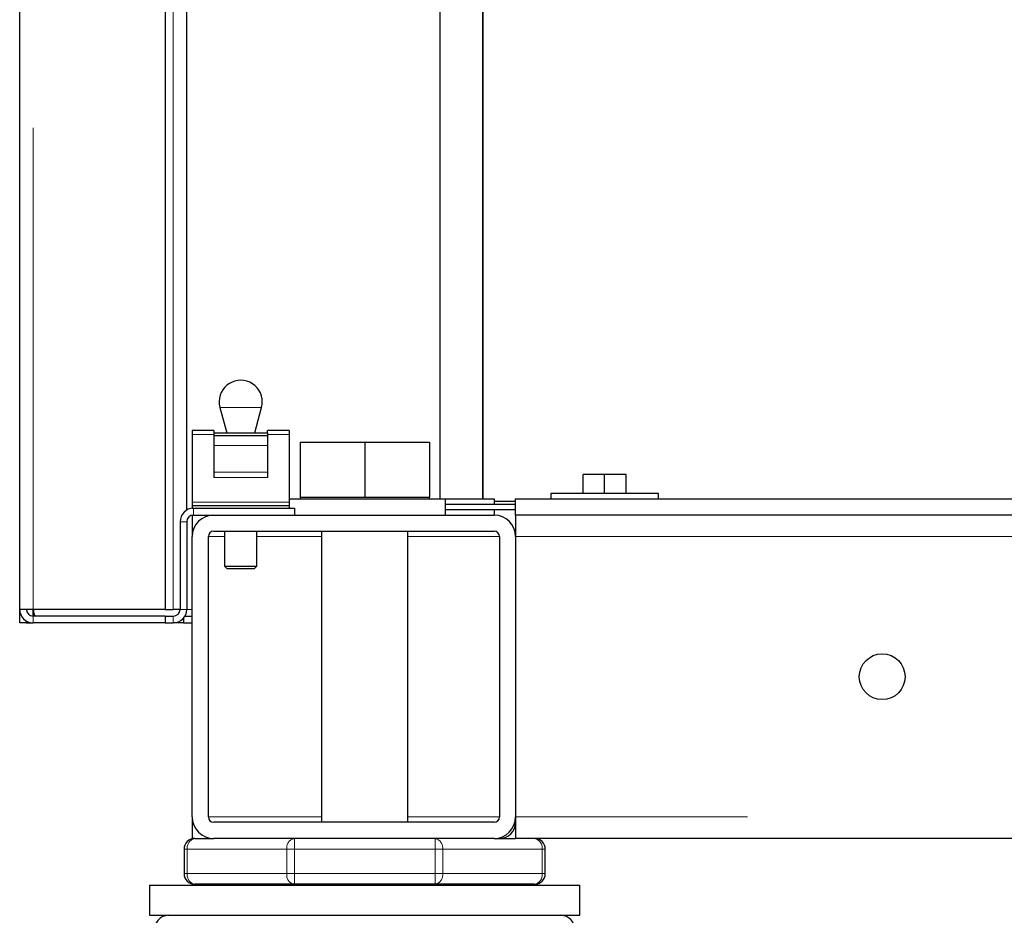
# Model space of a CAD drawing. Header units: millimetres. Extents: x 31 to 245, y 68 to 148.
# Tile 22 of 72: x 97.03 to 100.68, y 69.65 to 72.97. Entities that reach past the tile are written whole.
import ezdxf

# ---------------------------------------------------------------- set-up
doc = ezdxf.new("R2010")
doc.units = ezdxf.units.MM
doc.linetypes.add('PHANTOM', pattern=[12.7, 6.35, -1.27, 1.27, -1.27, 1.27, -1.27])

msp = doc.modelspace()

# ---------------------------------------------------------------- linework, layer by layer
at = {"color": 7, "linetype": 'Continuous', "lineweight": 25}
for p, q in [((97.0287, 70.7848), (97.0287, 97.9848)), ((97.5687, 97.4806), (97.5687, 70.7848)), ((97.6487, 71.1531), (97.6487, 97.4006)), ((98.5887, 71.1948), (98.5887, 88.6048)), ((98.7457, 88.6048), (98.7457, 71.1948)), ((98.7487, 71.1948), (98.7487, 88.6048)), ((97.7715, 71.5341), (97.7969, 71.4393)), ((97.9006, 71.4393), (97.926, 71.5341)), ((97.7487, 71.4478), (97.6687, 71.4478)), ((97.6687, 71.4478), (97.6687, 71.433)), ((97.6687, 71.433), (97.6687, 71.183)), ((97.7487, 71.4478), (97.7487, 71.4393)), ((97.7487, 71.4393), (97.9487, 71.4393)), ((97.7487, 71.4393), (97.7487, 71.4299)), ((97.7487, 71.4299), (97.9487, 71.4299)), ((97.7487, 71.4299), (97.7487, 71.393)), ((98.0287, 71.4478), (97.9487, 71.4478)), ((97.9487, 71.4393), (97.9487, 71.4478)), ((97.9487, 71.4393), (97.9487, 71.4299)), ((97.9487, 71.4299), (97.9487, 71.393)), ((98.0287, 71.4478), (98.0287, 71.433)), ((98.0287, 71.433), (98.0287, 71.183)), ((97.7487, 71.393), (97.7487, 71.2935)), ((97.9487, 71.393), (97.9487, 71.2935)), ((98.0687, 71.4048), (98.0687, 71.2008)), ((98.0687, 71.4048), (98.3087, 71.4048)), ((98.3087, 71.4048), (98.3087, 71.2008)), ((98.3087, 71.4048), (98.5487, 71.4048)), ((98.5487, 71.4048), (98.5487, 71.2008)), ((97.7487, 71.2935), (97.7487, 71.2739)), ((97.9487, 71.2935), (97.9487, 71.2739)), ((99.1187, 71.2148), (99.1187, 71.2848)), ((99.1987, 71.2848), (99.1187, 71.2848)), ((99.1987, 71.2148), (99.1987, 71.2848)), ((99.2787, 71.2848), (99.1987, 71.2848)), ((99.2787, 71.2148), (99.2787, 71.2848)), ((98.0687, 71.2008), (98.0687, 71.1948)), ((98.0687, 71.2008), (98.1887, 71.2008)), ((98.1887, 71.2008), (98.3087, 71.2008)), ((98.3087, 71.2008), (98.4287, 71.2008)), ((98.4287, 71.2008), (98.5487, 71.2008)), ((98.5487, 71.1948), (98.5487, 71.2008)), ((98.9987, 71.2148), (98.9987, 71.1948)), ((99.0084, 71.2148), (98.9987, 71.2148)), ((99.3987, 71.2148), (99.0084, 71.2148)), ((99.3987, 71.1948), (99.3987, 71.2148)), ((97.6687, 71.183), (97.6687, 71.1698)), ((97.6687, 71.1698), (97.6687, 71.1598)), ((97.6687, 71.1698), (98.0287, 71.1698)), ((97.6687, 71.1598), (97.6737, 71.1598)), ((97.6737, 71.1598), (98.0487, 71.1598)), ((98.0287, 71.1948), (98.6087, 71.1948)), ((98.0287, 71.183), (98.0287, 71.1698)), ((98.0287, 71.1698), (98.0287, 71.1598)), ((98.0487, 71.1598), (98.0487, 71.1348)), ((98.6087, 71.1348), (98.6087, 71.1948)), ((98.6087, 71.1948), (98.7887, 71.1948)), ((98.6087, 71.1748), (98.8687, 71.1748)), ((98.7887, 71.1948), (98.7887, 71.1748)), ((98.8687, 71.1848), (98.7887, 71.1848)), ((98.8687, 71.1348), (98.8687, 71.1948)), ((98.8687, 71.1948), (100.8287, 71.1948)), ((97.6687, 71.1343), (97.6687, 71.0548)), ((97.6737, 71.1348), (97.7487, 71.1348)), ((97.7487, 71.1348), (98.7887, 71.1348)), ((98.6087, 71.1548), (98.8687, 71.1548)), ((98.7887, 71.1548), (98.7887, 71.1348)), ((100.8287, 71.1348), (98.8687, 71.1348)), ((98.8687, 71.1348), (98.8687, 71.0548)), ((97.6237, 71.1098), (97.6237, 70.7848)), ((97.6487, 71.1098), (97.6487, 70.7848)), ((97.6687, 70.0148), (97.6687, 71.0548)), ((97.7287, 70.0148), (97.7287, 71.0548)), ((97.7487, 71.0748), (98.7887, 71.0748)), ((97.7887, 71.0748), (97.7887, 70.9448)), ((97.9087, 70.9448), (97.9087, 71.0748)), ((98.1487, 71.0748), (98.1487, 69.9948)), ((98.4687, 69.9948), (98.4687, 71.0748)), ((98.8087, 71.0548), (98.8087, 70.0148)), ((98.8687, 71.0748), (98.8662, 71.0748)), ((98.8687, 71.0548), (98.8687, 70.0148)), ((97.7887, 70.9448), (97.7987, 70.9348)), ((97.7887, 70.9448), (97.8187, 70.9448)), ((97.8187, 70.9448), (97.9087, 70.9448)), ((97.8987, 70.9348), (97.9087, 70.9448)), ((97.8237, 70.9348), (97.7987, 70.9348)), ((97.8987, 70.9348), (97.8237, 70.9348)), ((97.0537, 70.7848), (97.0287, 70.7848)), ((97.0287, 70.7348), (97.0287, 70.7848)), ((97.0787, 70.7848), (97.0537, 70.7848)), ((97.5687, 70.7848), (97.0787, 70.7848)), ((97.0787, 70.7598), (97.0787, 70.7848)), ((97.5687, 70.7598), (97.0787, 70.7598)), ((97.5687, 70.7848), (97.5987, 70.7848)), ((97.5687, 70.7598), (97.5687, 70.7348)), ((97.5687, 70.7598), (97.5987, 70.7598)), ((97.6237, 70.7848), (97.5987, 70.7848)), ((97.642, 70.7598), (97.6687, 70.7598)), ((97.0537, 70.7348), (97.0287, 70.7348)), ((97.0537, 70.7348), (97.0537, 70.7415)), ((97.0537, 70.7348), (97.0787, 70.7348)), ((97.5687, 70.7348), (97.0787, 70.7348)), ((97.5687, 70.7348), (97.5987, 70.7348)), ((97.6362, 70.7348), (97.5987, 70.7348)), ((97.6362, 70.7517), (97.6362, 70.7348)), ((97.6362, 70.7348), (97.6687, 70.7348)), ((97.6687, 70.0148), (97.6687, 69.9348)), ((98.7887, 69.9948), (97.7487, 69.9948)), ((98.8687, 70.0148), (98.8687, 69.9348)), ((97.6787, 69.9348), (97.6687, 69.9348)), ((97.6787, 69.9348), (97.7487, 69.9348)), ((98.7887, 69.9348), (97.7487, 69.9348)), ((98.7887, 69.9348), (98.8687, 69.9348)), ((122.5887, 69.9348), (98.8687, 69.9348)), ((97.6387, 69.8948), (97.6387, 69.8048)), ((98.9787, 69.8048), (98.9787, 69.8948)), ((97.5106, 69.7613), (97.5106, 69.6498)), ((97.5106, 69.7613), (99.1069, 69.7613)), ((98.0478, 69.7648), (97.6787, 69.7648)), ((97.7087, 69.7648), (97.7087, 69.7613)), ((98.5697, 69.7648), (98.0478, 69.7648)), ((98.9387, 69.7648), (98.5697, 69.7648)), ((98.9087, 69.7613), (98.9087, 69.7648)), ((99.1069, 69.6498), (99.1069, 69.7613)), ((97.5106, 69.6498), (99.1069, 69.6498))]:
    msp.add_line(p, q, dxfattribs=at)
at = {"color": 8, "linetype": 'PHANTOM', "lineweight": 18}
for p, q in [((97.0787, 97.9706), (97.0787, 70.7848)), ((97.5987, 70.7848), (97.5987, 97.4006)), ((97.8101, 71.5341), (97.7715, 71.5341)), ((97.926, 71.5341), (97.8101, 71.5341)), ((97.6687, 71.433), (97.7487, 71.433)), ((97.9487, 71.433), (98.0287, 71.433)), ((97.7487, 71.393), (97.9487, 71.393)), ((97.7487, 71.2935), (97.9487, 71.2935)), ((97.7487, 71.2739), (97.9487, 71.2739)), ((97.6687, 71.183), (98.0287, 71.183)), ((97.6737, 71.1348), (97.6737, 71.1598)), ((97.6487, 71.1098), (97.6237, 71.1098)), ((97.7887, 71.0548), (97.7287, 71.0548)), ((98.1487, 71.0548), (97.9087, 71.0548)), ((98.8087, 71.0548), (98.4687, 71.0548)), ((100.8287, 71.0548), (98.8687, 71.0548)), ((97.0787, 70.7598), (97.0787, 70.7348)), ((97.5987, 70.7598), (97.5987, 70.7348)), ((97.6237, 70.7848), (97.6487, 70.7848)), ((97.6687, 70.7848), (97.6487, 70.7848)), ((98.1487, 70.0148), (97.7287, 70.0148)), ((98.8087, 70.0148), (98.4687, 70.0148)), ((122.5887, 70.0148), (98.8687, 70.0148)), ((98.0478, 69.8948), (98.0478, 69.9348)), ((98.5697, 69.9348), (98.5697, 69.8948)), ((97.6505, 69.8948), (97.6387, 69.8948)), ((97.6505, 69.8048), (97.6505, 69.8948)), ((97.6505, 69.8948), (98.0195, 69.8948)), ((98.0195, 69.8948), (98.0195, 69.8048)), ((98.0478, 69.8948), (98.0195, 69.8948)), ((98.0478, 69.8048), (98.0478, 69.8948)), ((98.0478, 69.8948), (98.5697, 69.8948)), ((98.5697, 69.8948), (98.5697, 69.8048)), ((98.598, 69.8948), (98.5697, 69.8948)), ((98.598, 69.8048), (98.598, 69.8948)), ((98.598, 69.8948), (98.967, 69.8948)), ((98.967, 69.8948), (98.967, 69.8048)), ((98.9787, 69.8948), (98.967, 69.8948)), ((97.6505, 69.8048), (97.6387, 69.8048)), ((97.6505, 69.8048), (98.0195, 69.8048)), ((98.0478, 69.8048), (98.0195, 69.8048)), ((98.0478, 69.8048), (98.5697, 69.8048)), ((98.0478, 69.7648), (98.0478, 69.8048)), ((98.598, 69.8048), (98.5697, 69.8048)), ((98.5697, 69.8048), (98.5697, 69.7648)), ((98.598, 69.8048), (98.967, 69.8048)), ((98.9787, 69.8048), (98.967, 69.8048))]:
    msp.add_line(p, q, dxfattribs=at)
at = {"color": 7, "linetype": 'Continuous', "lineweight": 25}
msp.add_circle((100.2287, 70.5348), 0.085, dxfattribs=at)
for centre, radius, start, end in [((97.8487, 71.5548), 0.08, 0, 195), ((97.8487, 71.5548), 0.08, 345, 0), ((97.6737, 71.1098), 0.05, 90, 180), ((97.6737, 71.1098), 0.025, 90, 180), ((97.7487, 71.0548), 0.08, 90, 180), ((98.7887, 71.0548), 0.08, 0, 90), ((97.7487, 71.0548), 0.02, 90, 180), ((98.7887, 71.0548), 0.02, 0, 90), ((97.0787, 70.7848), 0.05, 180, 270), ((97.0787, 70.7848), 0.025, 180, 270), ((97.5987, 70.7848), 0.05, 270, 0), ((97.5987, 70.7848), 0.025, 270, 0), ((97.7487, 70.0148), 0.08, 180, 270), ((97.7487, 70.0148), 0.02, 180, 270), ((98.7887, 70.0148), 0.02, 270, 0), ((98.7887, 70.0148), 0.08, 270, 0), ((98.8087, 69.9948), 0.06, 270, 0), ((97.6787, 69.8948), 0.04, 90, 180), ((98.9387, 69.8948), 0.04, 0, 90), ((97.6787, 69.8048), 0.04, 180, 270), ((98.9387, 69.8048), 0.04, 270, 360)]:
    msp.add_arc(centre, radius, start, end, dxfattribs=at)
at = {"color": 8, "linetype": 'PHANTOM', "lineweight": 18}
for centre, start, end in [((97.6858, 69.8998), 101.4202, 188.0501), ((98.0549, 69.8998), 101.4228, 188.0497), ((98.5626, 69.8998), 351.9499, 78.5798), ((98.9317, 69.8998), 351.9512, 78.5786), ((97.6858, 69.7998), 171.95, 258.5798), ((98.0549, 69.7998), 171.9503, 258.5772), ((98.5626, 69.7998), 281.4202, 8.05), ((98.9317, 69.7998), 281.4214, 8.0488)]:
    msp.add_arc(centre, 0.0357, start, end, dxfattribs=at)
at = {"color": 7, "linetype": 'Continuous', "lineweight": 25}
for points, knots in [([(97.0787, 70.7848), (97.0793, 70.778), (97.0801, 70.7692), (97.0809, 70.7623), (97.081, 70.7607)], [0, 0, 0, 0, 0.764646, 1, 1, 1, 1]), ([(97.0787, 70.7848), (97.0793, 70.7815), (97.0805, 70.775), (97.0823, 70.7667), (97.084, 70.7609), (97.0852, 70.7602), (97.0858, 70.7598)], [0, 0, 0, 0, 0.250002, 0.500002, 0.749985, 1, 1, 1, 1]), ([(97.5818, 69.6498), (97.5744, 69.6488), (97.559, 69.6469), (97.5416, 69.6329), (97.5314, 69.6153), (97.5303, 69.6034), (97.5297, 69.5977)], [0, 0, 0, 0, 0.270257, 0.562426, 0.789736, 1, 1, 1, 1]), ([(99.0878, 69.5977), (99.0869, 69.6051), (99.0849, 69.6204), (99.0709, 69.6379), (99.0534, 69.6481), (99.0414, 69.6492), (99.0357, 69.6498)], [0, 0, 0, 0, 0.270262, 0.562429, 0.789736, 1, 1, 1, 1])]:
    msp.add_open_spline(points, degree=3, knots=knots, dxfattribs=at)

doc.saveas('drawing.dxf')
